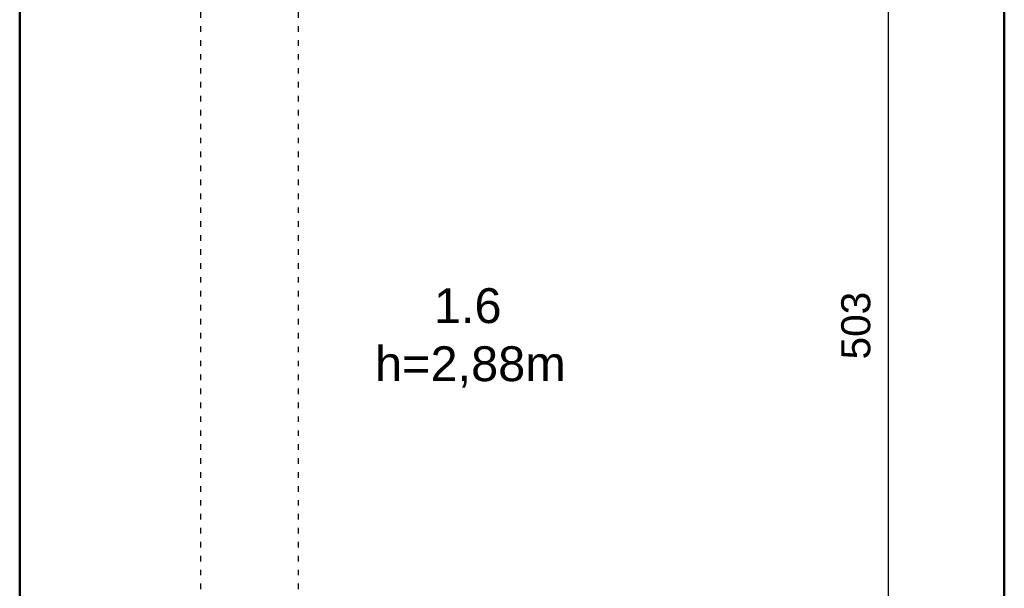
# Model space of a CAD drawing. Header units: metres. Extents: x 158874 to 185002, y -166493 to -154354.
# Tile 54 of 95: x 179235 to 179659, y -155186 to -154941. Entities that reach past the tile are written whole.
import ezdxf

# ---------------------------------------------------------------- set-up
doc = ezdxf.new("R2010")
doc.units = ezdxf.units.M
doc.linetypes.add('ACAD_ISO03W100', pattern=[30, 12, -18])
for name, color, linetype, lineweight in [('cienka25', 5, 'Continuous', 25), ('gruba50', 7, 'Continuous', 50), ('Wymiarowanie', 1, 'Continuous', 9), ('wymiarowanie9', 1, 'Continuous', 9)]:
    doc.layers.add(name, color=color, linetype=linetype, lineweight=lineweight)
doc.styles.add('Opisowy', font='arial.ttf')
doc.dimstyles.new('Kopia Opisowy', dxfattribs={"dimscale": 0, "dimtxt": 2.5, "dimasz": 2.5, "dimexe": 1.25, "dimexo": 0.625, "dimgap": 1.5, "dimtad": 1, "dimdec": 0, "dimtxsty": 'Opisowy', "dimblk": 'ARCHTICK', "dimcen": 2.5, "dimadec": 0, "dimazin": 0, "dimtfac": 1, "dimtdec": 0, "dimtmove": 0, "dimatfit": 3, "dimldrblk": 'NONE', "dimfxl": 1, "dimarcsym": 0})

# ---------------------------------------------------------------- blocks, each defined once
blk = doc.blocks.new('_ArchTick')
at = {"color": 0, "linetype": 'ByBlock', "const_width": 0.15}
blk.add_lwpolyline([(-0.5, -0.5), (0.5, 0.5)], dxfattribs=at)
blk = doc.blocks.new('*D381')
at = {"layer": 'Defpoints', "color": 0, "ltscale": 0.2, "transparency": 16777216}
for p in [(179651.23, -154821.22), (179609.32, -155324.22), (179651.23, -155324.22)]:
    blk.add_point(p, dxfattribs=at)
at = {"layer": 'wymiarowanie9', "color": 0, "lineweight": -2, "ltscale": 0.2, "transparency": 16777216}
for p, q in [((179648.11, -154821.22), (179603.07, -154821.22)), ((179609.32, -154821.22), (179609.32, -155324.22)), ((179648.11, -155324.22), (179603.07, -155324.22))]:
    blk.add_line(p, q, dxfattribs=at)
at = {"layer": 'wymiarowanie9', "color": 0, "lineweight": -2, "ltscale": 0.2, "transparency": 16777216, "xscale": 12.5, "yscale": 12.5, "zscale": 12.5}
for p, rotation in [((179609.32, -154821.22), 90), ((179609.32, -155324.22), 270)]:
    blk.add_blockref('_ArchTick', p, dxfattribs=dict(at, rotation=rotation))
at = {"layer": 'wymiarowanie9', "color": 0, "ltscale": 0.2, "transparency": 16777216, "insert": (179595.44, -155072.72), "char_height": 12.5, "attachment_point": 5, "rotation": 90, "style": 'Opisowy'}
blk.add_mtext('503', dxfattribs=at)
blk = doc.blocks.new('_None')

msp = doc.modelspace()

# ---------------------------------------------------------------- linework, layer by layer
at = {"layer": 'cienka25', "linetype": 'ACAD_ISO03W100', "ltscale": 0.2}
for p, q in [((179313.32, -155324.22), (179313.32, -154821.22)), ((179355.32, -155324.22), (179355.32, -154821.22))]:
    msp.add_line(p, q, dxfattribs=at)
at = {"layer": 'gruba50', "ltscale": 0.2}
for p, q in [((179235.32, -154821.22), (179235.32, -155324.22)), ((179659.32, -154821.22), (179659.32, -155324.22))]:
    msp.add_line(p, q, dxfattribs=at)

# ---------------------------------------------------------------- texts
at = {"layer": 'Wymiarowanie', "insert": (179388.35, -155056.63), "char_height": 15, "attachment_point": 1, "style": 'Opisowy'}
msp.add_mtext_dynamic_manual_height_columns('\\A1;\\pxqc;1.6\\P\\pq*;h=2,88m', width=79.8241, gutter_width=20, heights=[0], dxfattribs=at)

# ---------------------------------------------------------------- dimensions: what is measured, and where the dimension line sits
at = {"layer": 'wymiarowanie9', "ltscale": 0.2}
dim = msp.add_linear_dim(base=(179609.32, -155324.22), p1=(179651.23, -154821.22), p2=(179651.23, -155324.22), angle=90, dimstyle='Kopia Opisowy', dxfattribs=at)
dim.commit()
dim.dimension.update_dxf_attribs({"geometry": '*D381', "text_midpoint": (179595.44, -155072.72)})

doc.saveas('drawing.dxf')
